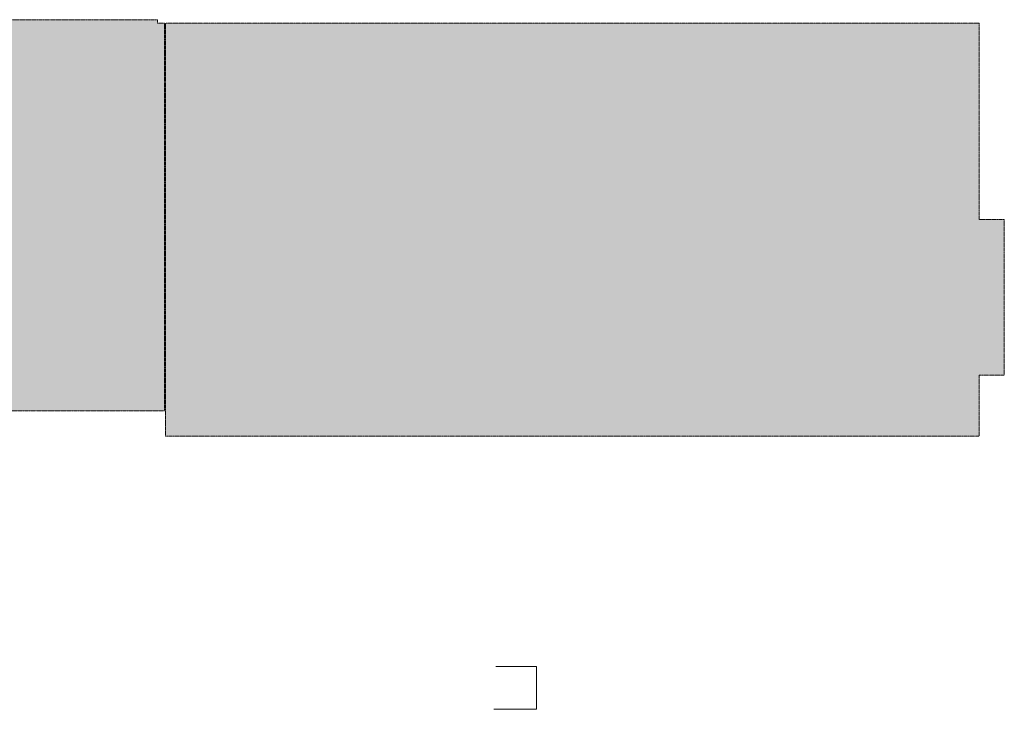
# Model space of a CAD drawing. Header units: millimetres. Extents: x -56135 to 1694203, y -446411 to -23139.
# Tile 33 of 256: x 110235 to 167905, y -109665 to -69300. Entities that reach past the tile are written whole.
import ezdxf

# ---------------------------------------------------------------- set-up
doc = ezdxf.new("R2010")
doc.units = ezdxf.units.MM
doc.linetypes.add('DASHED', pattern=[7, 5, -2, 0])
doc.layers.add('0 Фундамент', color=5, linetype='Continuous', lineweight=30)
doc.layers.add('РАЗМЕРЫ', color=1, linetype='Continuous', lineweight=9)
doc.layers.add('ФВ-2', color=7, linetype='Continuous')

msp = doc.modelspace()

# ---------------------------------------------------------------- hatches: boundary and pattern name
at = {"layer": 'ФВ-2', "true_color": 0x006272}
h = msp.add_hatch(dxfattribs=at)
h.set_pattern_fill('ANGLE', color=146)
h.set_pattern_definition([(0, (0, 0), (0, 6.985), [5.08, -1.905]), (90, (0, 0), (-6.985, 4e-16), [5.08, -1.905])])
h.paths.add_polyline_path([(118724.7, -69499.8), (118299.7, -69499.8), (118299.7, -69299.8), (115949.7, -69299.8), (99099.7, -69299.8), (96749.7, -69299.8), (87224.7, -69299.8), (87224.7, -92199.8), (118724.7, -92199.8)])
h.paths.add_polyline_path([(166425, -69499.8), (118775, -69499.8), (118775, -93679.8), (126125, -93679.8), (166425, -93679.8), (166425, -90099.8), (167905, -90099.8), (167905, -80999.8), (166425, -80999.8)])

# ---------------------------------------------------------------- linework, layer by layer
at = {"layer": '0 Фундамент', "linetype": 'DASHED', "lineweight": 0}
for p, q in [((118775, -69499.8), (118775, -93679.8)), ((166425, -69499.8), (118775, -69499.8)), ((166425, -80999.8), (166425, -69499.8)), ((167905, -80999.8), (166425, -80999.8)), ((167905, -90099.8), (167905, -80999.8)), ((166425, -93679.8), (166425, -90099.8)), ((166425, -90099.8), (167905, -90099.8)), ((118775, -93679.8), (126125, -93679.8)), ((126125, -93679.8), (166425, -93679.8))]:
    msp.add_line(p, q, dxfattribs=at)
msp.add_lwpolyline([(87224.7, -69299.8), (96749.7, -69299.8), (96749.7, -69299.8), (99099.7, -69299.8), (99099.7, -69299.8), (115949.7, -69299.8), (115949.7, -69299.8), (118299.7, -69299.8), (118299.7, -69499.8), (118724.7, -69499.8), (118724.7, -92199.8), (87224.7, -92199.8), (87224.7, -69299.8)], dxfattribs=at)
at = {"layer": 'РАЗМЕРЫ'}
msp.add_lwpolyline([(138013.7, -109665.1), (140513.7, -109665.1), (140513.7, -107165.1), (138114.1, -107165.1)], dxfattribs=at)

doc.saveas('drawing.dxf')
